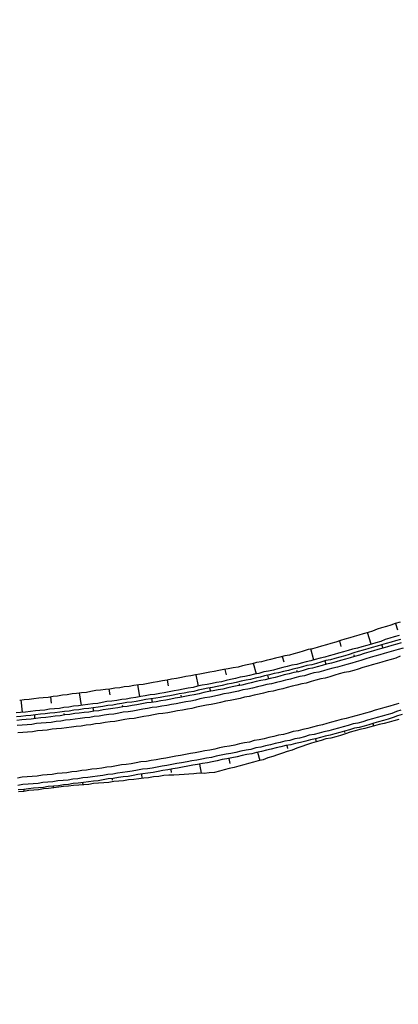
# Model space of a CAD drawing. Extents: x 445979 to 446615, y 447871 to 449065.
# Tile 3 of 47: x 446041 to 446079, y 448025 to 448124. Entities that reach past the tile are written whole.
import ezdxf

# ---------------------------------------------------------------- set-up
doc = ezdxf.new("R2010")
doc.units = 0
doc.header["$LTSCALE"] = 2
doc.header["$MEASUREMENT"] = 0
doc.linetypes.add('AUSGEZOGEN', pattern=[0])
for name, color, linetype in [('DB-Wegboeschungen', 15, 'CONTINUOUS'), ('DB-Wege', 15, 'CONTINUOUS'), ('FBRTOP', 250, 'AUSGEZOGEN')]:
    doc.layers.add(name, color=color, linetype=linetype)

msp = doc.modelspace()

# ---------------------------------------------------------------- linework, layer by layer
at = {"layer": 'DB-Wegboeschungen', "linetype": 'Continuous'}
for points in [[(446079.554, 448063.322), (446079.064, 448063.183), (446078.627, 448062.998), (446078.186, 448062.863), (446077.695, 448062.724), (446077.255, 448062.589), (446076.768, 448062.4), (446076.327, 448062.266), (446075.837, 448062.127), (446075.396, 448061.992), (446074.905, 448061.853), (446074.464, 448061.718), (446073.974, 448061.579), (446073.533, 448061.444), (446073.042, 448061.305), (446072.552, 448061.166), (446072.111, 448061.031), (446071.62, 448060.892), (446071.18, 448060.757), (446070.689, 448060.619), (446070.244, 448060.533), (446069.754, 448060.395), (446069.313, 448060.26), (446068.822, 448060.121), (446068.381, 448059.986), (446067.887, 448059.897), (446067.396, 448059.758), (446066.952, 448059.673), (446066.461, 448059.534), (446066.016, 448059.449), (446065.526, 448059.31), (446065.031, 448059.221), (446064.59, 448059.086), (446064.096, 448058.997), (446063.601, 448058.908), (446063.16, 448058.773), (446062.666, 448058.684), (446062.171, 448058.595), (446061.727, 448058.51), (446061.232, 448058.421), (446060.738, 448058.332), (446060.293, 448058.246), (446059.798, 448058.157), (446059.304, 448058.068), (446058.859, 448057.983), (446058.365, 448057.894), (446057.87, 448057.805), (446057.425, 448057.72), (446056.931, 448057.631), (446056.436, 448057.542), (446055.991, 448057.457), (446055.497, 448057.368), (446055.002, 448057.279), (446054.558, 448057.194), (446054.063, 448057.105), (446053.569, 448057.016), (446053.12, 448056.98), (446052.625, 448056.891), (446052.131, 448056.802), (446051.632, 448056.763), (446051.188, 448056.678), (446050.689, 448056.639), (446050.195, 448056.55), (446049.746, 448056.514), (446049.252, 448056.425), (446048.753, 448056.386), (446048.259, 448056.297), (446047.814, 448056.212), (446047.315, 448056.173), (446046.821, 448056.084), (446046.372, 448056.049), (446045.878, 448055.96), (446045.379, 448055.92), (446044.885, 448055.831), (446044.436, 448055.796), (446043.942, 448055.707), (446043.443, 448055.668), (446042.994, 448055.633), (446042.5, 448055.543), (446042.001, 448055.504), (446041.503, 448055.465), (446041.058, 448055.38)], [(446079.113, 448063.187), (446079.314, 448062.551)], [(446079.461, 448061.96), (446078.97, 448061.821), (446078.529, 448061.686), (446078.039, 448061.547), (446077.602, 448061.363), (446077.111, 448061.224), (446076.67, 448061.089), (446076.18, 448060.95), (446075.689, 448060.811), (446075.248, 448060.676), (446074.754, 448060.587), (446074.313, 448060.452), (446073.822, 448060.313), (446073.332, 448060.174), (446072.891, 448060.039), (446072.4, 448059.9), (446071.96, 448059.766), (446071.465, 448059.676), (446070.974, 448059.538), (446070.534, 448059.403), (446070.039, 448059.314), (446069.549, 448059.175), (446069.108, 448059.04), (446068.613, 448058.951), (446068.123, 448058.812), (446067.678, 448058.727), (446067.187, 448058.588), (446066.747, 448058.453), (446066.252, 448058.364), (446065.757, 448058.275), (446065.267, 448058.136), (446064.822, 448058.051), (446064.331, 448057.912), (446063.837, 448057.823), (446063.392, 448057.738), (446062.902, 448057.599), (446062.407, 448057.51), (446061.962, 448057.425), (446061.472, 448057.286), (446060.977, 448057.197), (446060.533, 448057.112), (446060.038, 448057.023), (446059.543, 448056.934), (446059.049, 448056.845), (446058.608, 448056.71), (446058.114, 448056.621), (446057.619, 448056.532), (446057.124, 448056.443), (446056.68, 448056.357), (446056.185, 448056.268), (446055.691, 448056.179), (446055.246, 448056.094), (446054.751, 448056.005), (446054.253, 448055.966), (446053.758, 448055.877), (446053.314, 448055.792), (446052.819, 448055.703), (446052.325, 448055.614), (446051.83, 448055.525), (446051.382, 448055.489), (446050.887, 448055.4), (446050.392, 448055.311), (446049.894, 448055.272), (446049.399, 448055.183), (446048.955, 448055.098), (446048.456, 448055.059), (446047.962, 448054.97), (446047.463, 448054.931), (446047.019, 448054.846), (446046.52, 448054.806), (446046.026, 448054.717), (446045.527, 448054.678), (446045.082, 448054.593), (446044.584, 448054.554), (446044.085, 448054.515), (446043.591, 448054.426), (446043.092, 448054.386), (446042.644, 448054.351), (446042.149, 448054.262), (446041.651, 448054.223), (446041.152, 448054.184), (446040.704, 448054.148)], [(446076.621, 448061.085), (446076.277, 448062.262)], [(446079.592, 448061.569), (446079.101, 448061.43), (446078.66, 448061.295), (446078.17, 448061.157), (446077.679, 448061.018), (446077.238, 448060.883), (446076.748, 448060.744), (446076.307, 448060.609), (446075.816, 448060.47), (446075.326, 448060.331), (446074.885, 448060.196), (446074.394, 448060.057), (446073.954, 448059.922), (446073.463, 448059.783), (446072.972, 448059.645), (446072.531, 448059.51), (446072.037, 448059.421), (446071.546, 448059.282), (446071.106, 448059.147), (446070.615, 448059.008), (446070.12, 448058.919), (446069.68, 448058.784), (446069.189, 448058.645), (446068.694, 448058.556), (446068.254, 448058.421), (446067.759, 448058.332), (446067.268, 448058.193), (446066.824, 448058.108), (446066.333, 448057.969), (446065.839, 448057.88), (446065.398, 448057.745), (446064.903, 448057.656), (446064.413, 448057.517), (446063.968, 448057.432), (446063.473, 448057.343), (446062.983, 448057.204), (446062.488, 448057.115), (446062.044, 448057.03), (446061.553, 448056.891), (446061.058, 448056.802), (446060.564, 448056.713), (446060.119, 448056.628), (446059.625, 448056.539), (446059.13, 448056.45), (446058.689, 448056.315), (446058.195, 448056.226), (446057.7, 448056.137), (446057.206, 448056.048), (446056.761, 448055.963), (446056.266, 448055.874), (446055.772, 448055.784), (446055.277, 448055.695), (446054.833, 448055.61), (446054.334, 448055.571), (446053.84, 448055.482), (446053.345, 448055.393), (446052.851, 448055.304), (446052.406, 448055.219), (446051.907, 448055.18), (446051.413, 448055.091), (446050.918, 448055.002), (446050.474, 448054.917), (446049.975, 448054.877), (446049.481, 448054.788), (446048.986, 448054.699), (446048.488, 448054.66), (446048.043, 448054.575), (446047.544, 448054.536), (446047.05, 448054.447), (446046.551, 448054.408), (446046.057, 448054.319), (446045.608, 448054.283), (446045.114, 448054.194), (446044.615, 448054.155), (446044.117, 448054.116), (446043.622, 448054.027), (446043.174, 448053.992), (446042.675, 448053.952), (446042.181, 448053.863), (446041.682, 448053.824), (446041.184, 448053.785), (446040.735, 448053.75)], [(446073.433, 448061.436), (446073.58, 448060.846)], [(446077.856, 448060.68), (446077.729, 448061.022)], [(446070.829, 448059.476), (446070.539, 448060.607)], [(446074.962, 448059.851), (446074.901, 448059.997)], [(446065.021, 448058.066), (446064.736, 448059.147)], [(446067.642, 448059.827), (446067.784, 448059.287)], [(446072.068, 448059.022), (446071.991, 448059.367)], [(446059.149, 448056.852), (446058.909, 448057.987)], [(446061.826, 448058.517), (446061.969, 448057.977)], [(446066.265, 448057.562), (446066.184, 448057.957)], [(446069.167, 448058.292), (446069.105, 448058.438)], [(446053.214, 448055.784), (446053.02, 448056.972)], [(446055.991, 448057.457), (446056.088, 448056.863)], [(446063.305, 448056.928), (446063.294, 448057.078)], [(446047.318, 448054.869), (446047.116, 448056.157)], [(446050.095, 448056.542), (446050.192, 448055.948)], [(446060.396, 448056.298), (446060.319, 448056.643)], [(446041.352, 448054.199), (446041.204, 448055.442)], [(446044.187, 448055.776), (446044.238, 448055.128)], [(446054.511, 448055.234), (446054.434, 448055.579)], [(446057.433, 448055.714), (446057.417, 448055.914)], [(446079.789, 448053.961), (446079.298, 448053.822), (446078.857, 448053.687), (446078.371, 448053.499), (446077.88, 448053.36), (446077.389, 448053.221), (446076.899, 448053.082), (446076.408, 448052.943), (446075.917, 448052.804), (446075.427, 448052.665), (446074.932, 448052.576), (446074.442, 448052.438), (446073.951, 448052.299), (446073.46, 448052.16), (446072.97, 448052.021), (446072.479, 448051.882), (446071.985, 448051.793), (446071.494, 448051.654), (446071.003, 448051.515), (446070.509, 448051.426), (446070.018, 448051.287), (446069.478, 448051.144), (446068.983, 448051.055), (446068.493, 448050.917), (446067.998, 448050.828), (446067.507, 448050.689), (446067.013, 448050.6), (446066.522, 448050.461), (446066.028, 448050.372), (446065.537, 448050.233), (446065.043, 448050.144), (446064.552, 448050.005), (446064.057, 448049.916), (446063.563, 448049.827), (446063.072, 448049.688), (446062.528, 448049.595), (446062.033, 448049.506), (446061.539, 448049.417), (446061.048, 448049.278), (446060.554, 448049.189), (446060.059, 448049.1), (446059.564, 448049.011), (446059.07, 448048.922), (446058.575, 448048.833), (446058.081, 448048.744), (446057.536, 448048.651), (446057.042, 448048.562), (446056.547, 448048.473), (446056.053, 448048.384), (446055.558, 448048.295), (446055.064, 448048.206), (446054.569, 448048.117), (446054.025, 448048.024), (446053.526, 448047.984), (446053.032, 448047.895), (446052.537, 448047.806), (446052.043, 448047.717), (446051.544, 448047.678), (446051.05, 448047.589), (446050.505, 448047.496), (446050.007, 448047.457), (446049.512, 448047.368), (446049.018, 448047.279), (446048.519, 448047.24), (446048.025, 448047.151), (446047.526, 448047.112), (446046.982, 448047.019), (446046.483, 448046.979), (446045.989, 448046.89), (446045.49, 448046.851), (446044.996, 448046.762), (446044.497, 448046.723), (446043.949, 448046.68), (446043.455, 448046.591), (446042.956, 448046.552), (446042.458, 448046.512), (446041.959, 448046.473), (446041.465, 448046.384), (446040.916, 448046.341)], [(446045.586, 448053.93), (446045.574, 448054.08)], [(446048.565, 448054.315), (446048.488, 448054.66)], [(446051.54, 448054.75), (446051.478, 448054.895)], [(446079.425, 448053.481), (446078.935, 448053.342), (446078.444, 448053.204), (446077.953, 448053.065), (446077.459, 448052.976), (446076.968, 448052.837), (446076.478, 448052.698), (446075.987, 448052.559), (446075.492, 448052.47), (446075.002, 448052.331), (446074.511, 448052.192), (446074.024, 448052.003), (446073.534, 448051.865), (446073.043, 448051.726), (446072.553, 448051.587), (446072.058, 448051.498), (446071.567, 448051.359), (446071.077, 448051.22), (446070.586, 448051.081), (446070.099, 448050.892), (446069.609, 448050.754), (446069.122, 448050.565), (446068.635, 448050.376), (446068.145, 448050.237), (446067.658, 448050.048), (446067.167, 448049.91), (446066.681, 448049.721), (446066.19, 448049.582), (446065.703, 448049.393), (446065.209, 448049.304), (446064.718, 448049.165), (446064.228, 448049.026), (446063.737, 448048.888), (446063.246, 448048.749), (446062.756, 448048.61), (446062.261, 448048.521), (446061.771, 448048.382), (446061.28, 448048.243), (446060.789, 448048.104), (446060.241, 448048.061), (446059.743, 448048.022), (446059.24, 448048.032), (446058.692, 448047.989), (446058.193, 448047.95), (446057.695, 448047.911), (446057.196, 448047.872), (446056.648, 448047.829), (446056.146, 448047.839), (446055.647, 448047.8), (446055.153, 448047.711), (446054.604, 448047.668), (446054.11, 448047.579), (446053.611, 448047.54), (446053.117, 448047.451), (446052.618, 448047.412), (446052.07, 448047.368), (446051.576, 448047.279), (446051.077, 448047.24), (446050.579, 448047.201), (446050.084, 448047.112), (446049.586, 448047.073), (446049.037, 448047.03), (446048.539, 448046.991), (446048.044, 448046.901), (446047.546, 448046.862), (446047.047, 448046.823), (446046.499, 448046.78), (446046.001, 448046.741), (446045.502, 448046.702), (446045.008, 448046.613), (446044.509, 448046.573), (446043.965, 448046.48), (446043.466, 448046.441), (446042.972, 448046.352), (446042.473, 448046.313), (446041.975, 448046.274), (446041.48, 448046.185), (446040.932, 448046.142)], [(446042.607, 448053.546), (446042.576, 448053.945)], [(446076.799, 448053.074), (446076.868, 448052.829)], [(446073.901, 448052.295), (446073.963, 448052.149)], [(446071.003, 448051.515), (446071.077, 448051.22)], [(446065.142, 448050.152), (446065.358, 448049.316)], [(446068.098, 448050.835), (446068.171, 448050.54)], [(446062.233, 448049.522), (446062.322, 448049.027)], [(446056.352, 448048.407), (446056.375, 448048.108)], [(446059.269, 448048.938), (446059.44, 448048.048)], [(446047.427, 448047.104), (446047.446, 448046.854)], [(446050.406, 448047.488), (446050.417, 448047.339)], [(446053.381, 448047.923), (446053.412, 448047.524)], [(446041.465, 448046.384), (446041.48, 448046.185)], [(446044.448, 448046.719), (446044.455, 448046.619)]]:
    msp.add_lwpolyline(points, dxfattribs=at)
at = {"layer": 'DB-Wege', "linetype": 'Continuous'}
for points in [[(446079.669, 448061.224), (446079.228, 448061.089), (446078.738, 448060.95), (446078.297, 448060.815), (446077.806, 448060.677), (446077.316, 448060.538), (446076.875, 448060.403), (446076.384, 448060.264), (446075.943, 448060.129), (446075.453, 448059.99), (446074.962, 448059.851), (446074.521, 448059.716), (446074.031, 448059.577), (446073.54, 448059.438), (446073.099, 448059.303), (446072.609, 448059.165), (446072.114, 448059.075), (446071.673, 448058.941), (446071.183, 448058.802), (446070.692, 448058.663), (446070.247, 448058.578), (446069.757, 448058.439), (446069.266, 448058.3), (446068.822, 448058.215), (446068.331, 448058.076), (446067.836, 448057.987), (446067.396, 448057.852), (446066.905, 448057.713), (446066.41, 448057.624), (446065.92, 448057.485), (446065.475, 448057.4), (446064.981, 448057.311), (446064.49, 448057.172), (446064.045, 448057.087), (446063.555, 448056.948), (446063.06, 448056.859), (446062.566, 448056.77), (446062.121, 448056.685), (446061.63, 448056.546), (446061.136, 448056.457), (446060.641, 448056.368), (446060.196, 448056.283), (446059.702, 448056.194), (446059.211, 448056.055), (446058.717, 448055.966), (446058.272, 448055.881), (446057.778, 448055.792), (446057.283, 448055.703), (446056.788, 448055.614), (446056.344, 448055.529), (446055.849, 448055.439), (446055.355, 448055.35), (446054.86, 448055.261), (446054.366, 448055.172), (446053.917, 448055.137), (446053.422, 448055.048), (446052.928, 448054.959), (446052.433, 448054.87), (446051.939, 448054.781), (446051.49, 448054.746), (446050.996, 448054.657), (446050.501, 448054.568), (446050.003, 448054.528), (446049.508, 448054.439), (446049.063, 448054.354), (446048.565, 448054.315), (446048.07, 448054.226), (446047.572, 448054.187), (446047.077, 448054.098), (446046.629, 448054.063), (446046.134, 448053.974), (446045.636, 448053.934), (446045.141, 448053.845), (446044.643, 448053.806), (446044.198, 448053.721), (446043.7, 448053.682), (446043.201, 448053.643), (446042.707, 448053.554), (446042.208, 448053.514), (446041.71, 448053.475), (446041.261, 448053.44), (446040.766, 448053.351)], [(446079.862, 448060.688), (446079.371, 448060.549), (446078.88, 448060.41), (446078.44, 448060.275), (446077.949, 448060.136), (446077.508, 448060.001), (446077.018, 448059.862), (446076.527, 448059.723), (446076.086, 448059.588), (446075.596, 448059.45), (446075.105, 448059.311), (446074.664, 448059.176), (446074.174, 448059.037), (446073.683, 448058.898), (446073.242, 448058.763), (446072.748, 448058.674), (446072.257, 448058.535), (446071.816, 448058.4), (446071.326, 448058.261), (446070.831, 448058.172), (446070.39, 448058.037), (446069.9, 448057.898), (446069.405, 448057.809), (446068.915, 448057.67), (446068.474, 448057.535), (446067.979, 448057.446), (446067.489, 448057.308), (446067.044, 448057.222), (446066.553, 448057.084), (446066.059, 448056.994), (446065.568, 448056.856), (446065.123, 448056.77), (446064.633, 448056.632), (446064.138, 448056.543), (446063.644, 448056.454), (446063.203, 448056.319), (446062.708, 448056.23), (446062.214, 448056.14), (446061.719, 448056.051), (446061.229, 448055.913), (446060.784, 448055.827), (446060.289, 448055.738), (446059.795, 448055.649), (446059.3, 448055.56), (446058.86, 448055.425), (446058.365, 448055.336), (446057.87, 448055.247), (446057.376, 448055.158), (446056.881, 448055.069), (446056.437, 448054.984), (446055.942, 448054.895), (446055.448, 448054.806), (446054.953, 448054.717), (446054.455, 448054.678), (446054.01, 448054.593), (446053.515, 448054.504), (446053.021, 448054.415), (446052.526, 448054.326), (446052.032, 448054.237), (446051.533, 448054.197), (446051.089, 448054.112), (446050.594, 448054.023), (446050.096, 448053.984), (446049.601, 448053.895), (446049.106, 448053.806), (446048.608, 448053.767), (446048.163, 448053.682), (446047.665, 448053.642), (446047.17, 448053.553), (446046.672, 448053.514), (446046.177, 448053.425), (446045.679, 448053.386), (446045.234, 448053.301), (446044.736, 448053.262), (446044.241, 448053.173), (446043.743, 448053.133), (446043.244, 448053.094), (446042.746, 448053.055), (446042.301, 448052.97), (446041.803, 448052.931), (446041.304, 448052.892), (446040.806, 448052.852)], [(446079.575, 448059.863), (446079.139, 448059.678), (446078.648, 448059.539), (446078.157, 448059.4), (446077.717, 448059.265), (446077.226, 448059.126), (446076.735, 448058.987), (446076.295, 448058.852), (446075.804, 448058.714), (446075.313, 448058.575), (446074.873, 448058.44), (446074.382, 448058.301), (446073.887, 448058.212), (446073.397, 448058.073), (446072.956, 448057.938), (446072.465, 448057.799), (446071.975, 448057.66), (446071.53, 448057.575), (446071.039, 448057.436), (446070.549, 448057.297), (446070.058, 448057.158), (446069.613, 448057.073), (446069.123, 448056.934), (446068.628, 448056.845), (446068.138, 448056.707), (446067.697, 448056.572), (446067.202, 448056.483), (446066.712, 448056.344), (446066.217, 448056.255), (446065.727, 448056.116), (446065.282, 448056.031), (446064.787, 448055.942), (446064.297, 448055.803), (446063.802, 448055.714), (446063.361, 448055.579), (446062.867, 448055.49), (446062.372, 448055.401), (446061.878, 448055.312), (446061.387, 448055.173), (446060.942, 448055.088), (446060.448, 448054.999), (446059.953, 448054.91), (446059.459, 448054.82), (446058.964, 448054.731), (446058.474, 448054.593), (446058.029, 448054.507), (446057.534, 448054.418), (446057.04, 448054.329), (446056.545, 448054.24), (446056.051, 448054.151), (446055.556, 448054.062), (446055.108, 448054.027), (446054.613, 448053.938), (446054.119, 448053.849), (446053.624, 448053.76), (446053.129, 448053.671), (446052.635, 448053.582), (446052.136, 448053.543), (446051.692, 448053.458), (446051.197, 448053.368), (446050.703, 448053.279), (446050.204, 448053.24), (446049.71, 448053.151), (446049.215, 448053.062), (446048.717, 448053.023), (446048.272, 448052.938), (446047.773, 448052.899), (446047.279, 448052.81), (446046.78, 448052.77), (446046.286, 448052.681), (446045.787, 448052.642), (446045.293, 448052.553), (446044.794, 448052.514), (446044.346, 448052.479), (446043.851, 448052.39), (446043.353, 448052.351), (446042.854, 448052.311), (446042.36, 448052.222), (446041.861, 448052.183), (446041.363, 448052.144), (446040.864, 448052.105)], [(446079.449, 448055.088), (446078.959, 448054.949), (446078.518, 448054.814), (446078.027, 448054.675), (446077.537, 448054.537), (446077.046, 448054.398), (446076.555, 448054.259), (446076.065, 448054.12), (446075.574, 448053.981), (446075.084, 448053.842), (446074.593, 448053.703), (446074.102, 448053.564), (446073.608, 448053.475), (446073.117, 448053.336), (446072.627, 448053.198), (446072.136, 448053.059), (446071.695, 448052.924), (446071.201, 448052.835), (446070.71, 448052.696), (446070.219, 448052.557), (446069.725, 448052.468), (446069.234, 448052.329), (446068.74, 448052.24), (446068.249, 448052.101), (446067.758, 448051.962), (446067.264, 448051.873), (446066.773, 448051.734), (446066.279, 448051.645), (446065.788, 448051.506), (446065.293, 448051.417), (446064.799, 448051.328), (446064.308, 448051.189), (446063.814, 448051.1), (446063.319, 448051.011), (446062.829, 448050.872), (446062.284, 448050.78), (446061.79, 448050.69), (446061.295, 448050.601), (446060.804, 448050.463), (446060.31, 448050.374), (446059.815, 448050.284), (446059.321, 448050.195), (446058.826, 448050.106), (446058.332, 448050.017), (446057.837, 448049.928), (446057.343, 448049.839), (446056.848, 448049.75), (446056.354, 448049.661), (446055.859, 448049.572), (446055.365, 448049.483), (446054.87, 448049.394), (446054.375, 448049.305), (446053.881, 448049.216), (446053.333, 448049.173), (446052.838, 448049.084), (446052.344, 448048.995), (446051.849, 448048.906), (446051.351, 448048.867), (446050.856, 448048.778), (446050.361, 448048.689), (446049.863, 448048.649), (446049.368, 448048.56), (446048.874, 448048.471), (446048.375, 448048.432), (446047.831, 448048.339), (446047.333, 448048.3), (446046.838, 448048.211), (446046.34, 448048.172), (446045.845, 448048.083), (446045.347, 448048.044), (446044.848, 448048.004), (446044.354, 448047.915), (446043.855, 448047.876), (446043.357, 448047.837), (446042.812, 448047.744), (446042.314, 448047.705), (446041.815, 448047.666), (446041.317, 448047.626), (446040.822, 448047.537)], [(446079.654, 448054.402), (446079.213, 448054.267), (446078.726, 448054.078), (446078.236, 448053.939), (446077.745, 448053.801), (446077.254, 448053.662), (446076.764, 448053.523), (446076.273, 448053.384), (446075.782, 448053.245), (446075.292, 448053.106), (446074.797, 448053.017), (446074.307, 448052.878), (446073.816, 448052.739), (446073.325, 448052.601), (446072.835, 448052.462), (446072.344, 448052.323), (446071.85, 448052.234), (446071.359, 448052.095), (446070.868, 448051.956), (446070.374, 448051.867), (446069.883, 448051.728), (446069.393, 448051.589), (446068.898, 448051.5), (446068.407, 448051.361), (446067.913, 448051.272), (446067.422, 448051.133), (446066.928, 448051.044), (446066.437, 448050.905), (446065.943, 448050.816), (446065.452, 448050.677), (446064.957, 448050.588), (446064.467, 448050.45), (446063.972, 448050.361), (446063.428, 448050.268), (446062.937, 448050.129), (446062.443, 448050.04), (446061.948, 448049.951), (446061.454, 448049.862), (446060.959, 448049.773), (446060.468, 448049.634), (446059.974, 448049.545), (446059.479, 448049.456), (446058.985, 448049.367), (446058.49, 448049.278), (446057.996, 448049.188), (446057.451, 448049.096), (446056.957, 448049.007), (446056.462, 448048.917), (446055.968, 448048.828), (446055.473, 448048.739), (446054.979, 448048.65), (446054.484, 448048.561), (446053.99, 448048.472), (446053.491, 448048.433), (446052.997, 448048.344), (446052.452, 448048.251), (446051.958, 448048.162), (446051.459, 448048.123), (446050.965, 448048.034), (446050.47, 448047.945), (446049.972, 448047.906), (446049.477, 448047.817), (446048.933, 448047.724), (446048.434, 448047.684), (446047.94, 448047.595), (446047.441, 448047.556), (446046.947, 448047.467), (446046.448, 448047.428), (446045.954, 448047.339), (446045.455, 448047.3), (446044.907, 448047.257), (446044.412, 448047.168), (446043.914, 448047.128), (446043.415, 448047.089), (446042.921, 448047), (446042.422, 448046.961), (446041.924, 448046.922), (446041.376, 448046.879), (446040.881, 448046.79)]]:
    msp.add_lwpolyline(points, dxfattribs=at)
at = {"layer": 'FBRTOP', "const_width": 0.5}
for points in [[(446307.966, 448414.626, 0.000001), (446312.806, 448377.44, -0.000001), (446317.647, 448340.254), (446324.101, 448290.672), (446343.463, 448141.927, -0.000003), (446347.782, 448108.744, 0.000004)], [(446280.2, 448411.012, 0.000001), (446285.041, 448373.826, -0.000001), (446289.881, 448336.64), (446296.335, 448287.058), (446297.943, 448274.702, -0.000004)]]:
    msp.add_lwpolyline(points, format="xyb", dxfattribs=at)
at = {"layer": 'FBRTOP'}
for points in [[(446298.192, 448239.42, 0.000002), (446300.707, 448220.057, -0.000009), (446301.386, 448214.832, -0.000327)], [(446287.08, 448333.75, -0.000007), (446289.688, 448313.676, -0.000039)]]:
    msp.add_lwpolyline(points, format="xyb", dxfattribs=at)

doc.saveas('drawing.dxf')
